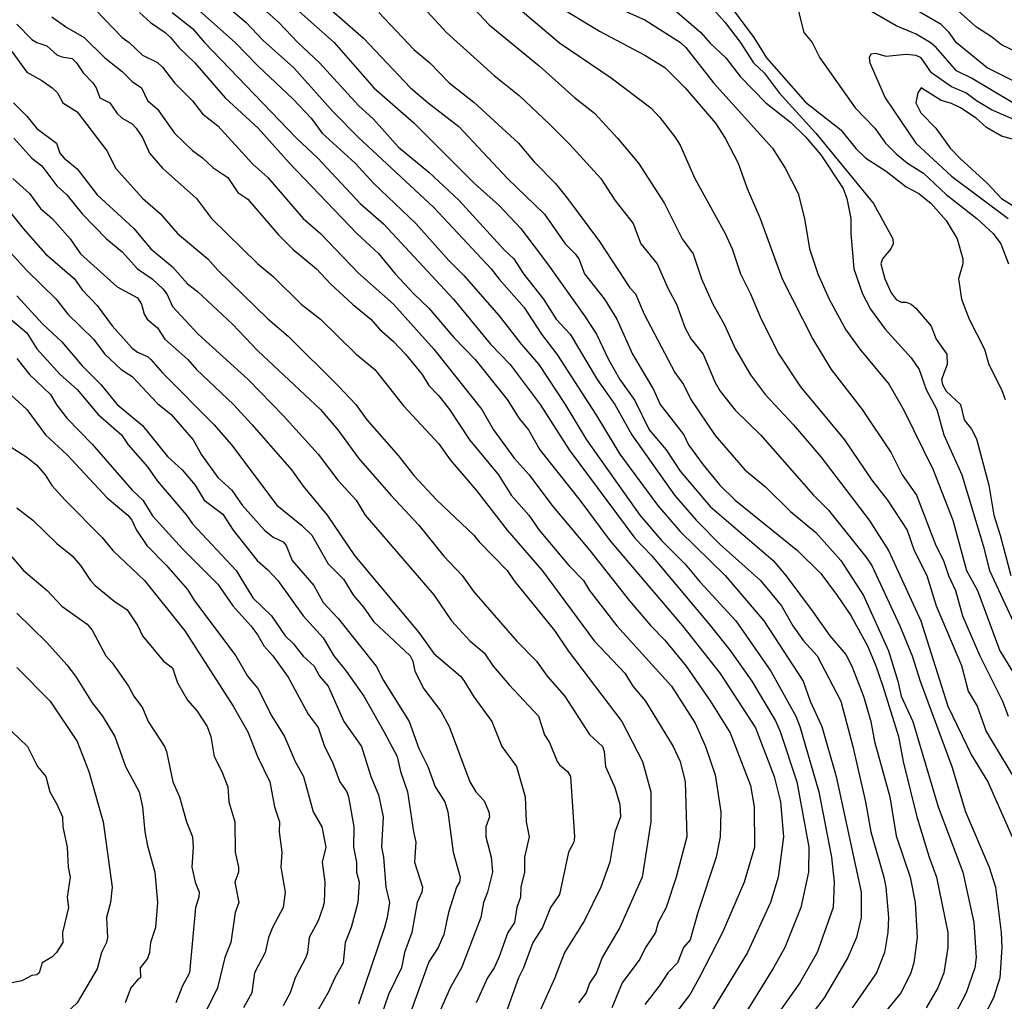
# Model space of a CAD drawing. Header units: metres. Extents: x -46681 to -43747, y -240911 to -237677.
# Tile 10 of 256: x -46491 to -46393, y -240824 to -240726. Entities that reach past the tile are written whole.
import ezdxf

# ---------------------------------------------------------------- set-up
doc = ezdxf.new("R2010")
doc.units = ezdxf.units.M
doc.layers.add('CONTOUR_INDEX', color=1, linetype='Continuous')
doc.layers.add('CONTOUR_INTER', color=3, linetype='Continuous')

msp = doc.modelspace()

# ---------------------------------------------------------------- linework, layer by layer
at = {"layer": 'CONTOUR_INDEX'}
for points, elevation in [([(-46471.595, -240721.099), (-46465.53, -240726.52), (-46463.625, -240728.52), (-46461.467, -240730.52), (-46457.595, -240734.77), (-46456.095, -240736.133), (-46453.595, -240738.924), (-46450.595, -240741.413), (-46447.595, -240744.197), (-46443.095, -240749.129), (-46442.143, -240750.02), (-46441.162, -240751.52), (-46439.184, -240754.02), (-46437.905, -240756.02), (-46436.521, -240757.52), (-46433.843, -240762.02), (-46432.082, -240764.52), (-46430.39, -240767.52), (-46426.141, -240773.52), (-46423.993, -240776.02), (-46421.595, -240778.44), (-46417.57, -240782.02), (-46415.507, -240784.52), (-46414.356, -240786.52), (-46413.303, -240788.02), (-46411.949, -240789.52), (-46409.609, -240794.02), (-46408.403, -240798.52), (-46407.141, -240804.02), (-46406.612, -240807.02), (-46405.305, -240811.52), (-46405.128, -240812.52), (-46404.857, -240815.52), (-46404.918, -240817.02), (-46405.245, -240819.02), (-46406.058, -240821.02), (-46408.464, -240824.52)], 140), ([(-46448.095, -240722.97), (-46444.595, -240726.763), (-46439.595, -240730.842), (-46436.095, -240733.981), (-46434.095, -240735.539), (-46431.802, -240738.02), (-46429.711, -240740.52), (-46427.129, -240744.52), (-46425.374, -240748.02), (-46424.294, -240749.52), (-46423.471, -240752.02), (-46422.343, -240754.52), (-46421.196, -240756.52), (-46420.062, -240759.02), (-46418.595, -240761.558), (-46417.095, -240763.55), (-46414.319, -240766.52), (-46411.595, -240769.723), (-46406.763, -240776.02), (-46404.856, -240779.02), (-46401.634, -240786.02), (-46398.937, -240794.52), (-46396.595, -240799.37), (-46394.964, -240802.02), (-46392.528, -240807.52)], 135), ([(-46484.595, -240724.408), (-46481.108, -240728.02), (-46480.399, -240728.52), (-46479.095, -240729.754), (-46477.595, -240730.506), (-46477.095, -240730.977), (-46475.89, -240732.52), (-46474.095, -240734.325), (-46473.095, -240735.594), (-46471.595, -240736.808), (-46468.095, -240740.62), (-46466.595, -240741.925), (-46463.101, -240746.02), (-46461.365, -240747.52), (-46457.595, -240751.461), (-46454.095, -240754.537), (-46450.102, -240759.02), (-46445.313, -240765.02), (-46444.17, -240767.02), (-46442.095, -240769.838), (-46440.589, -240771.52), (-46438.337, -240774.52), (-46434.554, -240779.02), (-46430.627, -240784.02), (-46428.51, -240786.52), (-46427.095, -240787.936), (-46424.972, -240790.52), (-46422.595, -240793.965), (-46420.595, -240797.172), (-46418.595, -240802.399), (-46418.22, -240804.52), (-46418.199, -240808.52), (-46419.196, -240812.02), (-46421.363, -240817.02), (-46423.679, -240821.52), (-46424.595, -240823.16), (-46428.301, -240828.02)], 145), ([(-46423.095, -240724.314), (-46421.095, -240726.518), (-46419.595, -240728.479), (-46418.283, -240730.52), (-46417.211, -240731.52), (-46415.728, -240733.52), (-46412.071, -240737.52), (-46406.327, -240744.52), (-46404.402, -240748.02), (-46404.378, -240748.52), (-46404.629, -240749.02), (-46405.441, -240750.02), (-46405.621, -240750.52), (-46405.215, -240752.02), (-46404.595, -240753.416), (-46404.095, -240754.059), (-46403.595, -240754.332), (-46403.095, -240754.349), (-46402.595, -240754.539), (-46402.095, -240754.977), (-46400.595, -240756.73), (-46400.102, -240758.02), (-46399.05, -240759.52), (-46399.016, -240760.52), (-46399.569, -240762.02), (-46399.478, -240762.52), (-46399.095, -240763.181), (-46397.676, -240764.52), (-46397.334, -240766.02), (-46396.595, -240766.962), (-46396.095, -240767.91), (-46394.869, -240772.52), (-46394.382, -240775.52), (-46393.734, -240777.52), (-46392.689, -240781.52)], 130), ([(-46392.095, -240729.462), (-46393.595, -240728.757), (-46394.595, -240727.951), (-46396.095, -240726.988), (-46399.095, -240724.307)], 130), ([(-46491.898, -240738.02), (-46490.095, -240740.023), (-46489.095, -240740.759), (-46487.595, -240742.776), (-46486.595, -240743.669), (-46485.095, -240745.534), (-46482.655, -240748.02), (-46481.095, -240749.335), (-46479.595, -240751.024), (-46478.125, -240752.02), (-46477.043, -240753.02), (-46476.647, -240753.52), (-46476.095, -240754.754), (-46473.549, -240757.52), (-46468.556, -240762.02), (-46465.095, -240765.589), (-46461.595, -240769.466), (-46459.649, -240772.02), (-46457.835, -240774.02), (-46456.932, -240775.52), (-46450.095, -240783.455), (-46448.321, -240786.02), (-46446.525, -240788.02), (-46445.095, -240789.194), (-46444.177, -240790.52), (-46442.595, -240792.392), (-46439.692, -240795.52), (-46439.095, -240797.373), (-46438.595, -240798.112), (-46437.806, -240800.02), (-46437.595, -240800.349), (-46436.803, -240801.02), (-46436.489, -240801.52), (-46436.083, -240807.52), (-46436.151, -240808.02), (-46436.686, -240809.02), (-46437.595, -240813.229), (-46438.478, -240814.52), (-46439.281, -240816.52), (-46440.238, -240818.02), (-46441.156, -240820.52), (-46441.674, -240821.52), (-46443.108, -240825.52)], 150), ([(-46492.095, -240756.108), (-46490.595, -240757.397), (-46489.595, -240758.962), (-46487.268, -240761.52), (-46485.589, -240763.02), (-46483.484, -240765.52), (-46481.182, -240767.52), (-46480.503, -240768.52), (-46478.595, -240770.702), (-46477.595, -240772.132), (-46474.691, -240775.52), (-46474.095, -240776.368), (-46469.766, -240781.02), (-46468.095, -240783.734), (-46466.254, -240785.52), (-46464.9, -240787.52), (-46464.095, -240788.279), (-46463.095, -240789.531), (-46462.001, -240790.52), (-46461.461, -240791.52), (-46460.613, -240792.52), (-46459.048, -240796.02), (-46457.289, -240798.52), (-46456.346, -240801.52), (-46455.595, -240803.317), (-46455.149, -240805.52), (-46455.299, -240808.52), (-46455.114, -240809.52), (-46454.884, -240812.52), (-46454.509, -240814.02), (-46454.719, -240815.52), (-46454.998, -240816.52), (-46457.595, -240824.133)], 155), ([(-46492.095, -240779.649), (-46490.909, -240781.02), (-46488.567, -240783.02), (-46487.095, -240784.568), (-46484.595, -240786.353), (-46484.095, -240786.958), (-46482.736, -240789.52), (-46482.095, -240790.215), (-46480.471, -240792.52), (-46479.955, -240793.52), (-46479.095, -240794.673), (-46478.507, -240796.02), (-46476.899, -240798.52), (-46476.697, -240799.02), (-46476.07, -240802.02), (-46475.413, -240803.52), (-46474.701, -240806.02), (-46474.105, -240807.52), (-46474.035, -240808.52), (-46474.185, -240810.52), (-46473.843, -240812.02), (-46473.445, -240813.02), (-46473.472, -240813.52), (-46473.802, -240814.52), (-46474.408, -240821.02), (-46475.095, -240822.318), (-46475.763, -240824.02)], 160)]:
    msp.add_lwpolyline(points, dxfattribs=dict(at, elevation=elevation))
at = {"layer": 'CONTOUR_INTER'}
for points, elevation in [([(-46467.87, -240721.52), (-46460.02, -240728.52), (-46456.076, -240733.02), (-46452.095, -240736.507), (-46446.059, -240742.52), (-46443.595, -240744.706), (-46441.438, -240747.02), (-46438.766, -240750.52), (-46435.095, -240755.681), (-46433.921, -240757.52), (-46432.72, -240760.02), (-46431.584, -240762.02), (-46430.095, -240764.097), (-46428.665, -240767.02), (-46426.969, -240769.02), (-46425.595, -240771.143), (-46422.595, -240774.65), (-46416.332, -240780.02), (-46415.057, -240781.52), (-46412.429, -240785.02), (-46410.703, -240787.52), (-46409.095, -240789.365), (-46408.493, -240790.52), (-46407.345, -240793.52), (-46406.602, -240796.02), (-46406.228, -240798.02), (-46404.733, -240803.52), (-46404.095, -240807.409), (-46402.686, -240811.52), (-46402.205, -240814.02), (-46402.001, -240817.52), (-46402.335, -240820.02), (-46402.64, -240821.02), (-46403.595, -240823.002), (-46407.595, -240827.901)], 139), ([(-46473.095, -240722.804), (-46468.751, -240726.52), (-46467.095, -240728.265), (-46464.017, -240731.02), (-46460.095, -240735.393), (-46457.595, -240737.958), (-46450.095, -240744.935), (-46444.375, -240751.02), (-46443.595, -240752.059), (-46441.095, -240754.867), (-46439.366, -240757.52), (-46437.856, -240759.52), (-46433.976, -240765.52), (-46431.595, -240769.461), (-46427.849, -240774.52), (-46425.595, -240777.156), (-46421.098, -240781.52), (-46417.255, -240786.02), (-46413.35, -240792.02), (-46412.633, -240794.02), (-46411.467, -240796.52), (-46410.052, -240801.52), (-46407.576, -240813.02), (-46407.575, -240815.52), (-46408.029, -240817.52), (-46408.889, -240819.52), (-46411.245, -240823.52), (-46414.335, -240827.52)], 141), ([(-46421.964, -240723.02), (-46418.243, -240728.02), (-46416.999, -240730.02), (-46413.095, -240734.442), (-46409.595, -240737.183), (-46408.095, -240739.064), (-46407.095, -240740.009), (-46405.095, -240741.311), (-46403.095, -240742.848), (-46401.836, -240743.52), (-46400.62, -240744.52), (-46399.095, -240746.205), (-46398.026, -240748.02), (-46397.466, -240750.02), (-46397.469, -240750.52), (-46397.884, -240752.02), (-46397.595, -240754.021), (-46396.814, -240756.02), (-46395.289, -240759.02), (-46394.869, -240760.52), (-46393.595, -240763.026), (-46393.225, -240764.02)], 129), ([(-46462.095, -240723.673), (-46457.095, -240728.092), (-46452.399, -240733.02), (-46450.667, -240734.52), (-46447.595, -240736.862), (-46442.75, -240742.02), (-46439.095, -240745.594), (-46437.035, -240748.52), (-46436.012, -240749.52), (-46435.667, -240750.02), (-46435.113, -240751.52), (-46433.095, -240754.048), (-46431.874, -240756.02), (-46430.321, -240759.52), (-46428.23, -240763.02), (-46427.563, -240764.52), (-46425.22, -240767.52), (-46424.765, -240768.52), (-46423.278, -240770.52), (-46421.639, -240772.52), (-46420.115, -240774.02), (-46413.911, -240779.02), (-46411.595, -240781.311), (-46409.944, -240783.52), (-46408.595, -240785.494), (-46406.933, -240788.52), (-46406.095, -240790.486), (-46405.405, -240792.52), (-46403.844, -240797.52), (-46403.381, -240800.02), (-46402.044, -240805.52), (-46400.815, -240809.52), (-46400.061, -240811.52), (-46398.949, -240817.02), (-46398.945, -240818.52), (-46399.339, -240821.02), (-46399.93, -240822.52), (-46401.117, -240824.52)], 138), ([(-46434.095, -240724.006), (-46429.095, -240726.27), (-46425.546, -240728.52), (-46425.021, -240729.02), (-46422.272, -240732.52), (-46416.38, -240739.02), (-46415.131, -240741.02), (-46413.829, -240743.52), (-46413.224, -240746.02), (-46412.696, -240749.02), (-46411.873, -240751.52), (-46410.76, -240754.02), (-46409.095, -240757.095), (-46407.715, -240759.02), (-46404.793, -240762.52), (-46403.367, -240765.02), (-46400.398, -240771.02), (-46398.459, -240776.02), (-46397.074, -240781.02), (-46395.98, -240783.02), (-46393.766, -240789.02), (-46391.917, -240792.02)], 132), ([(-46474.595, -240724.26), (-46469.845, -240728.52), (-46467.595, -240730.842), (-46464.095, -240734.147), (-46462.308, -240736.02), (-46461.193, -240737.52), (-46457.931, -240740.52), (-46456.064, -240742.52), (-46451.886, -240746.52), (-46448.595, -240750.18), (-46447.095, -240751.676), (-46443.595, -240755.704), (-46441.409, -240758.52), (-46439.659, -240760.52), (-46437.019, -240764.52), (-46434.897, -240768.02), (-46429.595, -240775.52), (-46427.432, -240778.02), (-46425.095, -240780.392), (-46423.595, -240782.194), (-46420.041, -240786.02), (-46416.552, -240791.02), (-46414.081, -240795.52), (-46413.661, -240796.52), (-46411.779, -240803.02), (-46410.523, -240809.52), (-46410.265, -240812.02), (-46410.355, -240814.52), (-46411.958, -240819.02), (-46413.658, -240822.02), (-46419.095, -240829.648)], 142), ([(-46451.135, -240725.02), (-46448.825, -240727.52), (-46444.095, -240731.807), (-46441.595, -240733.793), (-46438.595, -240736.617), (-46436.595, -240738.604), (-46433.484, -240742.02), (-46432.095, -240744.184), (-46430.273, -240746.52), (-46429.483, -240748.52), (-46427.868, -240750.52), (-46426.785, -240753.02), (-46425.93, -240754.52), (-46425.095, -240756.918), (-46424.494, -240758.02), (-46423.307, -240759.52), (-46422.095, -240762.317), (-46421.595, -240763.181), (-46420.095, -240765.084), (-46417.595, -240767.519), (-46412.296, -240773.52), (-46410.834, -240775.02), (-46407.095, -240779.645), (-46406.524, -240780.52), (-46403.737, -240786.52), (-46402.497, -240789.52), (-46401.69, -240792.02), (-46398.558, -240800.52), (-46397.171, -240805.02), (-46394.818, -240810.52), (-46394.214, -240812.52), (-46393.635, -240817.02), (-46393.556, -240818.52), (-46393.779, -240821.52), (-46394.414, -240823.52), (-46395.418, -240825.52)], 136), ([(-46442.595, -240724.287), (-46437.595, -240728.558), (-46432.45, -240732.02), (-46428.498, -240735.02), (-46427.595, -240735.955), (-46426.095, -240737.877), (-46425.595, -240738.703), (-46424.107, -240742.02), (-46421.092, -240747.52), (-46420.407, -240749.02), (-46419.578, -240751.52), (-46418.565, -240753.52), (-46417.521, -240756.02), (-46415.755, -240759.52), (-46413.595, -240762.75), (-46409.239, -240768.02), (-46406.511, -240772.02), (-46404.943, -240774.02), (-46402.98, -240777.02), (-46402.299, -240779.02), (-46401.021, -240781.52), (-46400.096, -240784.52), (-46397.595, -240790.461), (-46396.918, -240793.02), (-46396.013, -240794.52), (-46395.128, -240797.02), (-46391.595, -240802.934)], 134), ([(-46438.095, -240724.669), (-46433.595, -240727.393), (-46429.095, -240729.783), (-46427.095, -240731.01), (-46425.095, -240733.024), (-46422.048, -240736.52), (-46421.087, -240738.02), (-46419.792, -240740.52), (-46418.907, -240743.02), (-46417.612, -240746.02), (-46415.426, -240752.02), (-46412.381, -240758.02), (-46410.564, -240761.02), (-46407.473, -240765.02), (-46404.595, -240769.306), (-46403.476, -240771.52), (-46402.069, -240773.52), (-46400.152, -240778.52), (-46399.388, -240780.02), (-46398.876, -240781.52), (-46398.19, -240783.02), (-46397.494, -240785.52), (-46395.768, -240789.52), (-46393.511, -240794.02), (-46392.956, -240795.52)], 133), ([(-46413.908, -240725.02), (-46413.269, -240727.52), (-46412.435, -240728.52), (-46411.682, -240730.02), (-46408.162, -240735.02), (-46406.21, -240737.02), (-46405.147, -240738.52), (-46404.095, -240739.573), (-46402.949, -240740.52), (-46401.374, -240741.52), (-46399.095, -240743.628), (-46396.065, -240746.02), (-46394.424, -240747.52), (-46393.67, -240748.52), (-46392.914, -240750.52)], 128), ([(-46390.595, -240733.258), (-46395.045, -240731.02), (-46398.095, -240728.542), (-46398.801, -240727.52), (-46399.595, -240726.706), (-46402.595, -240725.006)], 129), ([(-46488.095, -240725.953), (-46486.595, -240727.025), (-46484.892, -240728.02), (-46482.817, -240730.02), (-46481.095, -240731.388), (-46480.095, -240732.389), (-46479.192, -240733.02), (-46478.595, -240734.27), (-46477.595, -240735.143), (-46475.884, -240737.52), (-46474.095, -240739.253), (-46473.095, -240739.976), (-46472.095, -240740.937), (-46470.595, -240741.95), (-46469.595, -240743.419), (-46468.595, -240744.076), (-46465.595, -240747.612), (-46464.095, -240749.096), (-46461.769, -240751.02), (-46460.375, -240752.52), (-46458.188, -240754.52), (-46456.344, -240756.02), (-46455.494, -240757.02), (-46454.095, -240758.251), (-46452.921, -240759.52), (-46451.262, -240761.52), (-46450.595, -240762.611), (-46449.595, -240763.65), (-46448.528, -240765.02), (-46446.556, -240768.02), (-46443.643, -240771.52), (-46442.407, -240773.52), (-46440.647, -240775.52), (-46439.595, -240777.009), (-46436.662, -240780.52), (-46435.211, -240782.02), (-46434.613, -240783.02), (-46431.887, -240786.52), (-46426.442, -240792.52), (-46424.095, -240796.215), (-46423.054, -240798.52), (-46422.095, -240801.353), (-46421.519, -240805.02), (-46421.586, -240807.52), (-46421.983, -240809.52), (-46423.836, -240815.02), (-46424.595, -240817.765), (-46425.238, -240818.52), (-46425.84, -240820.02), (-46426.797, -240821.02), (-46427.595, -240822.272), (-46429.095, -240824.189)], 146), ([(-46479.396, -240725.52), (-46478.291, -240726.52), (-46476.826, -240727.52), (-46476.294, -240728.02), (-46475.476, -240729.02), (-46473.883, -240730.52), (-46470.867, -240734.02), (-46467.558, -240737.02), (-46464.453, -240740.52), (-46457.768, -240747.52), (-46455.595, -240749.477), (-46453.93, -240751.52), (-46452.095, -240753.511), (-46450.595, -240754.925), (-46448.095, -240757.848), (-46445.992, -240760.02), (-46442.785, -240764.02), (-46441.595, -240765.887), (-46440.677, -240767.02), (-46439.528, -240769.02), (-46435.549, -240774.02), (-46432.579, -240778.02), (-46425.34, -240786.52), (-46421.595, -240791.251), (-46418.095, -240796.68), (-46416.224, -240801.52), (-46415.603, -240804.02), (-46415.295, -240807.52), (-46415.826, -240811.52), (-46416.595, -240814.039), (-46418.866, -240819.02), (-46423.095, -240825.891)], 144), ([(-46476.143, -240725.52), (-46474.095, -240727.12), (-46472.906, -240728.52), (-46463.771, -240738.02), (-46461.633, -240740.02), (-46457.425, -240744.52), (-46455.095, -240746.54), (-46448.142, -240754.02), (-46444.458, -240758.52), (-46442.509, -240760.52), (-46439.508, -240764.52), (-46436.627, -240769.02), (-46430.095, -240777.807), (-46428.446, -240779.52), (-46422.57, -240786.52), (-46420.595, -240788.981), (-46418.44, -240792.02), (-46416.095, -240795.972), (-46415.623, -240797.02), (-46413.969, -240802.02), (-46412.783, -240808.52), (-46412.82, -240811.02), (-46413.56, -240814.52), (-46415.169, -240818.52), (-46416.304, -240820.52), (-46419.67, -240826.02)], 143), ([(-46455.581, -240725.52), (-46452.095, -240729.198), (-46450.497, -240730.52), (-46448.574, -240732.52), (-46446.095, -240734.43), (-46441.675, -240738.52), (-46440.095, -240740.389), (-46437.99, -240742.52), (-46436.793, -240744.02), (-46433.595, -240748.291), (-46430.595, -240752.9), (-46430.039, -240753.52), (-46429.175, -240755.52), (-46426.095, -240761.344), (-46425.245, -240762.52), (-46424.516, -240764.02), (-46422.095, -240767.584), (-46419.147, -240771.02), (-46417.095, -240772.685), (-46414.595, -240775.163), (-46412.095, -240777.234), (-46409.582, -240780.02), (-46407.328, -240783.52), (-46404.852, -240789.02), (-46403.917, -240792.02), (-46403.595, -240793.522), (-46402.442, -240796.02), (-46399.915, -240804.52), (-46397.46, -240811.02), (-46396.369, -240816.02), (-46396.115, -240819.52), (-46396.255, -240820.52), (-46397.121, -240823.02), (-46398.595, -240825.8)], 137), ([(-46426.095, -240725.279), (-46423.509, -240727.52), (-46422.595, -240728.572), (-46421.048, -240730.02), (-46419.595, -240731.885), (-46417.056, -240734.52), (-46414.595, -240736.445), (-46413.095, -240737.878), (-46411.595, -240739.677), (-46409.35, -240743.02), (-46409.005, -240744.02), (-46408.605, -240746.02), (-46408.603, -240747.52), (-46408.296, -240751.02), (-46407.453, -240753.52), (-46406.636, -240755.02), (-46405.169, -240757.02), (-46402.595, -240759.877), (-46401.804, -240761.02), (-46401.098, -240763.02), (-46400.03, -240765.02), (-46399.358, -240767.52), (-46397.568, -240771.52), (-46395.428, -240778.52), (-46394.804, -240781.02), (-46391.306, -240788.52)], 131), ([(-46392.484, -240734.52), (-46396.595, -240732.06), (-46398.095, -240731.337), (-46400.095, -240728.993), (-46400.595, -240728.566), (-46402.095, -240727.69), (-46404.095, -240726.853), (-46406.595, -240725.397)], 128), ([(-46491.595, -240726.684), (-46490.095, -240728.208), (-46489.595, -240728.525), (-46488.595, -240728.85), (-46487.595, -240729.743), (-46487.095, -240729.95), (-46486.095, -240730.095), (-46485.658, -240730.52), (-46484.991, -240731.52), (-46484.016, -240732.52), (-46483.677, -240733.02), (-46483.337, -240734.02), (-46482.337, -240734.52), (-46481.595, -240735.565), (-46481.095, -240736.033), (-46480.095, -240736.603), (-46479.727, -240737.02), (-46479.095, -240737.973), (-46478.381, -240739.52), (-46477.098, -240741.02), (-46473.699, -240744.02), (-46472.208, -240746.02), (-46467.595, -240750.525), (-46466.095, -240751.783), (-46463.307, -240754.52), (-46461.354, -240756.02), (-46457.827, -240759.52), (-46455.971, -240761.02), (-46453.095, -240764.645), (-46449.595, -240768.421), (-46448.473, -240770.02), (-46445.864, -240773.02), (-46442.784, -240777.02), (-46439.322, -240781.02), (-46434.125, -240788.02), (-46431.095, -240791.226), (-46430.285, -240792.52), (-46429.018, -240794.02), (-46426.284, -240798.52), (-46425.593, -240800.02), (-46425.082, -240802.02), (-46424.93, -240807.52), (-46425.971, -240811.52), (-46426.986, -240814.52), (-46427.766, -240816.02), (-46428.045, -240817.02), (-46429.016, -240818.52), (-46429.595, -240819.684), (-46431.346, -240822.02), (-46432.388, -240824.52)], 147), ([(-46492.095, -240729.416), (-46490.595, -240731.458), (-46489.095, -240732.286), (-46488.06, -240733.02), (-46487.554, -240733.52), (-46487.013, -240734.52), (-46485.595, -240735.407), (-46482.595, -240739.326), (-46481.752, -240741.02), (-46479.039, -240744.02), (-46477.331, -240745.52), (-46475.595, -240747.52), (-46472.595, -240750.01), (-46471.595, -240751.164), (-46466.595, -240756.005), (-46464.595, -240757.698), (-46459.595, -240762.665), (-46457.849, -240764.52), (-46456.753, -240766.02), (-46453.595, -240769.604), (-46452.095, -240771.571), (-46449.781, -240774.02), (-46446.098, -240777.52), (-46445.595, -240778.171), (-46442.787, -240781.02), (-46442.095, -240782.055), (-46438.095, -240786.985), (-46436.741, -240789.02), (-46431.385, -240796.02), (-46429.324, -240800.02), (-46428.497, -240803.02), (-46428.498, -240806.02), (-46429.355, -240811.52), (-46431.595, -240816.526), (-46433.329, -240819.52), (-46433.92, -240821.02), (-46434.595, -240822.055), (-46434.942, -240823.02), (-46435.695, -240824.02)], 148), ([(-46391.095, -240736.724), (-46394.595, -240735.19), (-46396.095, -240734.318), (-46397.144, -240733.52), (-46398.595, -240732.904), (-46400.572, -240731.52), (-46401.595, -240730.022), (-46402.095, -240729.794), (-46403.095, -240729.714), (-46405.095, -240729.887), (-46406.095, -240729.614), (-46406.595, -240729.66), (-46406.784, -240730.02), (-46406.707, -240730.52), (-46405.172, -240734.02), (-46402.146, -240738.52), (-46398.595, -240741.81), (-46392.942, -240746.02)], 127), ([(-46390.095, -240738.791), (-46393.595, -240737.809), (-46395.095, -240736.975), (-46396.124, -240736.02), (-46397.695, -240735.02), (-46398.595, -240734.567), (-46399.595, -240734.279), (-46401.595, -240733.032), (-46401.93, -240733.52), (-46402.116, -240734.52), (-46401.645, -240735.52), (-46400.125, -240737.02), (-46398.72, -240739.02), (-46397.745, -240740.02), (-46394.994, -240742.52), (-46393.595, -240744.011), (-46391.229, -240745.52)], 126), ([(-46491.907, -240734.52), (-46490.595, -240735.838), (-46489.595, -240737.067), (-46487.647, -240738.52), (-46487.307, -240739.52), (-46486.883, -240740.02), (-46485.595, -240741.089), (-46483.595, -240743.663), (-46479.94, -240747.02), (-46478.252, -240749.02), (-46476.095, -240750.808), (-46474.595, -240752.514), (-46473.595, -240753.285), (-46470.113, -240756.52), (-46467.595, -240759.183), (-46461.375, -240765.02), (-46459.651, -240767.02), (-46457.595, -240769.834), (-46454.386, -240773.52), (-46451.575, -240776.52), (-46449.095, -240779.595), (-46447.27, -240781.52), (-46446.095, -240783.125), (-46441.854, -240788.02), (-46439.869, -240790.02), (-46438.806, -240791.52), (-46437.095, -240793.475), (-46434.595, -240797.329), (-46433.322, -240798.52), (-46433.14, -240799.02), (-46433.01, -240800.52), (-46432.095, -240802.595), (-46431.595, -240804.303), (-46431.512, -240805.52), (-46432.095, -240807.045), (-46432.571, -240810.02), (-46433.49, -240812.52), (-46435.095, -240815.841), (-46437.08, -240819.02), (-46438.051, -240821.52), (-46439.834, -240825.52)], 149), ([(-46491.993, -240742.02), (-46490.332, -240743.52), (-46489.23, -240745.02), (-46488.061, -240746.02), (-46486.283, -240748.02), (-46485.258, -240749.52), (-46481.595, -240752.798), (-46479.595, -240753.904), (-46479.171, -240754.52), (-46478.902, -240755.52), (-46478.609, -240756.02), (-46477.595, -240756.872), (-46476.845, -240758.02), (-46474.563, -240760.02), (-46473.716, -240761.02), (-46470.016, -240764.52), (-46468.183, -240766.52), (-46464.243, -240771.02), (-46463.095, -240772.645), (-46460.712, -240775.52), (-46457.995, -240779.52), (-46451.595, -240787.189), (-46450.095, -240789.276), (-46447.426, -240791.52), (-46447.095, -240791.945), (-46446.095, -240793.587), (-46444.312, -240796.02), (-46443.322, -240798.52), (-46441.862, -240800.52), (-46441.006, -240803.52), (-46440.906, -240806.02), (-46440.594, -240807.52), (-46441.074, -240809.52), (-46441.083, -240811.02), (-46441.424, -240812.52), (-46441.472, -240813.52), (-46441.828, -240814.52), (-46442.079, -240816.02), (-46442.729, -240817.02), (-46443.618, -240819.52), (-46444.079, -240820.52), (-46444.76, -240821.52), (-46445.892, -240824.02)], 151), ([(-46494.166, -240743.02), (-46490.941, -240747.02), (-46488.739, -240749.52), (-46485.844, -240752.02), (-46485.095, -240753.096), (-46483.595, -240754.678), (-46482.095, -240756.674), (-46480.095, -240758.904), (-46479.595, -240759.309), (-46478.595, -240759.729), (-46478.24, -240760.02), (-46477.095, -240761.377), (-46471.961, -240766.52), (-46470.227, -240768.52), (-46465.73, -240774.52), (-46463.25, -240776.52), (-46462.245, -240777.52), (-46460.595, -240780.345), (-46459.095, -240781.895), (-46458.095, -240783.518), (-46457.095, -240784.665), (-46456.095, -240786.092), (-46452.444, -240789.52), (-46452.181, -240790.02), (-46451.978, -240791.02), (-46451.095, -240792.775), (-46449.388, -240795.02), (-46448.574, -240796.52), (-46446.512, -240802.02), (-46445.92, -240803.02), (-46445.095, -240803.923), (-46444.61, -240805.02), (-46444.563, -240805.52), (-46444.931, -240806.52), (-46444.922, -240807.52), (-46444.388, -240809.52), (-46444.246, -240811.02), (-46444.744, -240813.02), (-46445.164, -240814.02), (-46445.415, -240815.52), (-46447.344, -240820.52), (-46448.467, -240822.52), (-46449.557, -240825.02)], 152), ([(-46493.595, -240747.891), (-46490.595, -240751.195), (-46487.678, -240754.02), (-46486.508, -240755.52), (-46483.952, -240758.02), (-46482.826, -240759.52), (-46481.196, -240761.02), (-46480.095, -240761.722), (-46477.595, -240764.4), (-46476.239, -240765.52), (-46474.041, -240768.02), (-46473.195, -240769.52), (-46471.595, -240771.774), (-46470.208, -240773.02), (-46469.162, -240774.52), (-46466.952, -240777.02), (-46466.095, -240777.713), (-46465.095, -240778.172), (-46464.789, -240778.52), (-46464.193, -240780.02), (-46462.043, -240782.52), (-46461.095, -240784.194), (-46459.595, -240785.794), (-46455.837, -240790.52), (-46455.095, -240791.945), (-46452.555, -240796.02), (-46451.595, -240798.737), (-46450.69, -240800.52), (-46449.968, -240802.52), (-46449.005, -240804.02), (-46448.694, -240805.02), (-46448.164, -240809.02), (-46447.479, -240811.52), (-46447.537, -240812.02), (-46447.822, -240812.52), (-46448.627, -240815.02), (-46449.095, -240817.232), (-46449.664, -240818.52), (-46450.595, -240819.924), (-46452.989, -240826.52)], 153), ([(-46491.595, -240753.719), (-46488.983, -240756.52), (-46487.095, -240758.271), (-46485.095, -240760.668), (-46483.232, -240762.52), (-46481.595, -240764.498), (-46479.095, -240766.61), (-46476.595, -240769.668), (-46475.119, -240771.02), (-46473.849, -240772.52), (-46472.935, -240774.02), (-46471.095, -240775.423), (-46470.071, -240777.02), (-46467.673, -240780.02), (-46466.595, -240780.949), (-46465.604, -240782.02), (-46463.106, -240785.52), (-46461.095, -240787.727), (-46460.035, -240789.52), (-46458.807, -240791.02), (-46457.061, -240793.52), (-46455.081, -240797.02), (-46453.727, -240799.52), (-46453.401, -240801.02), (-46452.696, -240803.02), (-46452.123, -240807.02), (-46451.875, -240808.02), (-46452.008, -240810.02), (-46451.206, -240812.52), (-46451.278, -240813.02), (-46451.764, -240814.02), (-46452.291, -240817.02), (-46453.004, -240819.02), (-46453.309, -240820.52), (-46454.595, -240823.181), (-46455.387, -240825.52)], 154), ([(-46496.095, -240760.008), (-46490.588, -240765.02), (-46488.745, -240767.52), (-46486.592, -240769.52), (-46482.595, -240773.808), (-46480.541, -240775.52), (-46480.129, -240776.02), (-46479.669, -240777.02), (-46478.657, -240778.52), (-46476.687, -240780.52), (-46474.595, -240782.921), (-46473.912, -240784.02), (-46469.81, -240789.52), (-46468.623, -240791.52), (-46467.595, -240792.768), (-46466.227, -240795.52), (-46464.944, -240797.52), (-46463.876, -240800.02), (-46463.054, -240801.52), (-46462.095, -240805.016), (-46461.239, -240806.52), (-46460.844, -240808.52), (-46461.195, -240810.02), (-46460.945, -240812.02), (-46461.009, -240814.02), (-46461.138, -240814.52), (-46461.595, -240815.874), (-46462.505, -240817.52), (-46462.648, -240819.02), (-46462.82, -240819.52), (-46463.881, -240821.52), (-46464.391, -240823.02), (-46465.095, -240824.306)], 157), ([(-46491.595, -240759.946), (-46490.32, -240761.52), (-46488.23, -240763.52), (-46487.595, -240764.586), (-46486.595, -240765.871), (-46484.095, -240768.439), (-46480.095, -240773.028), (-46479.037, -240774.02), (-46478.095, -240775.591), (-46475.095, -240778.88), (-46471.595, -240782.367), (-46470.109, -240784.52), (-46468.286, -240786.52), (-46467.595, -240787.443), (-46467.022, -240788.52), (-46466.116, -240789.52), (-46464.595, -240791.633), (-46462.595, -240795.294), (-46461.595, -240796.644), (-46460.98, -240798.52), (-46460.212, -240800.02), (-46459.437, -240802.02), (-46458.763, -240803.02), (-46458.577, -240803.52), (-46458.041, -240806.52), (-46458.079, -240808.52), (-46457.798, -240810.02), (-46457.776, -240811.02), (-46457.509, -240812.02), (-46457.659, -240814.02), (-46458.327, -240816.52), (-46458.901, -240818.02), (-46459.098, -240820.02), (-46459.954, -240821.52), (-46460.595, -240822.999), (-46463.595, -240828.171)], 156), ([(-46493.095, -240768.156), (-46490.595, -240769.747), (-46489.595, -240770.539), (-46488.759, -240771.52), (-46488.095, -240772.553), (-46486.785, -240774.02), (-46483.095, -240777.747), (-46482.023, -240779.02), (-46478.876, -240782.02), (-46474.876, -240787.02), (-46470.049, -240794.52), (-46468.595, -240797.067), (-46467.632, -240799.52), (-46466.418, -240802.02), (-46465.94, -240804.52), (-46465.462, -240806.02), (-46465.472, -240807.02), (-46465.225, -240809.02), (-46465.308, -240810.52), (-46464.898, -240813.02), (-46465.085, -240814.52), (-46466.159, -240816.52), (-46466.552, -240817.52), (-46466.886, -240819.02), (-46467.949, -240821.02), (-46468.204, -240823.02), (-46469.02, -240824.52)], 158), ([(-46491.595, -240774.795), (-46490.005, -240776.02), (-46487.595, -240778.335), (-46486.095, -240779.567), (-46485.262, -240780.52), (-46484.271, -240782.02), (-46483.776, -240782.52), (-46481.947, -240784.02), (-46480.595, -240784.922), (-46479.535, -240786.52), (-46479.07, -240787.52), (-46476.981, -240790.02), (-46476.095, -240790.7), (-46475.595, -240792.176), (-46474.595, -240793.919), (-46473.63, -240795.02), (-46472.63, -240796.52), (-46472.295, -240797.52), (-46471.948, -240799.52), (-46471.185, -240801.02), (-46470.603, -240802.52), (-46470.484, -240804.02), (-46469.879, -240806.02), (-46469.85, -240809.02), (-46469.531, -240810.52), (-46469.54, -240811.02), (-46469.882, -240812.02), (-46469.499, -240814.02), (-46469.875, -240815.02), (-46470.282, -240818.02), (-46470.892, -240819.52), (-46471.618, -240822.52), (-46473.616, -240826.52)], 159), ([(-46491.595, -240785.272), (-46488.595, -240788.182), (-46486.595, -240790.404), (-46485.743, -240791.52), (-46484.095, -240794.19), (-46483.062, -240795.52), (-46481.85, -240797.52), (-46480.784, -240800.52), (-46479.406, -240803.02), (-46479.074, -240804.52), (-46478.852, -240807.02), (-46478.595, -240808.407), (-46477.865, -240811.02), (-46477.586, -240814.02), (-46477.793, -240816.52), (-46478.27, -240818.02), (-46478.374, -240819.02), (-46478.595, -240819.621), (-46479.318, -240820.52), (-46479.286, -240821.52), (-46479.595, -240821.711), (-46480.241, -240822.52), (-46480.819, -240824.02)], 161), ([(-46491.595, -240790.68), (-46488.284, -240794.02), (-46485.593, -240798.02), (-46484.416, -240801.02), (-46482.984, -240806.02), (-46482.112, -240812.52), (-46482.269, -240814.02), (-46482.667, -240815.52), (-46482.577, -240817.52), (-46482.675, -240818.02), (-46483.154, -240819.02), (-46483.595, -240820.632), (-46485.588, -240824.02), (-46487.095, -240825.425), (-46487.939, -240826.02), (-46488.751, -240827.02), (-46489.502, -240827.52), (-46489.961, -240828.02), (-46492.062, -240832.52)], 162), ([(-46492.08, -240797.02), (-46490.508, -240798.52), (-46489.529, -240800.52), (-46488.687, -240801.52), (-46488.311, -240803.02), (-46487.595, -240804.242), (-46487.032, -240805.52), (-46487.006, -240806.52), (-46486.578, -240808.52), (-46486.48, -240810.52), (-46486.286, -240811.52), (-46486.576, -240813.52), (-46486.448, -240814.52), (-46487.047, -240817.02), (-46486.996, -240818.02), (-46487.643, -240819.02), (-46488.095, -240819.458), (-46489.068, -240820.02), (-46489.358, -240821.02), (-46489.595, -240821.223), (-46490.095, -240821.288), (-46491.095, -240821.842), (-46492.095, -240822.019)], 163)]:
    msp.add_lwpolyline(points, dxfattribs=dict(at, elevation=elevation))

doc.saveas('drawing.dxf')
